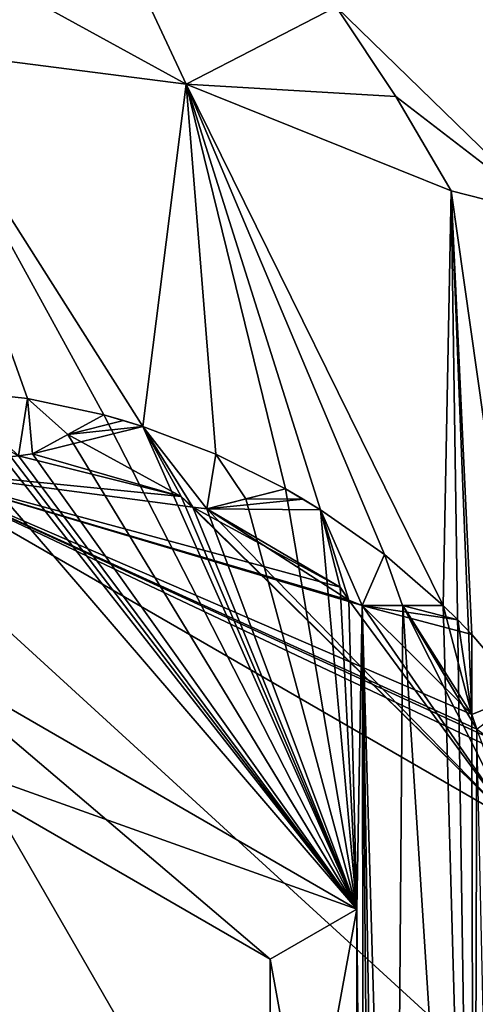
# Model space of a CAD drawing. Header units: metres. Extents: x -205 to 205, y -82 to 82.
# Tile 73 of 256: x -93.92 to -91.65, y -35.67 to -30.76. Entities that reach past the tile are written whole.
import ezdxf

# ---------------------------------------------------------------- set-up
doc = ezdxf.new("R2010")
doc.units = ezdxf.units.M
doc.layers.add('solid_PRT0003', color=7, linetype='CONTINUOUS')

msp = doc.modelspace()

# ---------------------------------------------------------------- linework, layer by layer
at = {"layer": 'solid_PRT0003'}
for points in [[(-200, -75), (-200, 75), (0, 75)], [(0, -75), (-200, -75), (0, 75)], [(-173.501572, -37.4888, 108.5), (-88.490875, 37.499069, 108.5), (-173.490875, 37.5112, 108.5)], [(-173.501572, -37.4888, 108.5), (-88.501579, -37.500927, 108.5), (-88.490875, 37.499069, 108.5)], [(-89.929092, -37.500725, 108.410858), (-172.074066, -37.489002, 108.410858), (-172.063354, 37.510998, 108.410858)], [(-89.918396, 37.499275, 108.410858), (-89.929092, -37.500725, 108.410858), (-172.063354, 37.510998, 108.410858)], [(-94.500549, -30.308723, 6.991273), (-94.500633, -30.902225, 75), (-93.087868, -31.083652, 75)], [(-93.402489, -30.407034, 6.991273), (-94.500549, -30.308723, 6.991273), (-93.087868, -31.083652, 75)], [(-93.402489, -30.407034, 6.991273), (-93.087868, -31.083652, 75), (-92.339272, -30.698534, 6.991273)], [(-91.419884, -30.582884, 6.983175), (-92.339272, -30.698534, 6.991273), (-91.265327, -31.743202, 75)], [(-92.339272, -30.698534, 6.991273), (-93.087868, -31.083652, 75), (-92.043228, -31.145321, 41.288704)], [(-92.339272, -30.698534, 6.991273), (-92.043228, -31.145321, 41.288704), (-91.265327, -31.743202, 75)], [(-93.302948, -32.788788, 75), (-93.087868, -31.083652, 75), (-94.500633, -30.902225, 75)], [(-93.49733, -32.731548, 75), (-93.302948, -32.788788, 75), (-94.500633, -30.902225, 75)], [(-93.87735, -32.65033, 75), (-93.49733, -32.731548, 75), (-94.500633, -30.902225, 75)], [(-94.263565, -32.607334, 75), (-93.87735, -32.65033, 75), (-94.500633, -30.902225, 75)], [(-93.302948, -32.788788, 75), (-92.939568, -32.926483, 75), (-93.087868, -31.083652, 75)], [(-91.80603, -33.681419, 75), (-91.766609, -31.615757, 75), (-93.087868, -31.083652, 75)], [(-92.043228, -31.145321, 41.288704), (-93.087868, -31.083652, 75), (-91.766609, -31.615757, 75)], [(-92.099915, -33.427174, 75), (-91.80603, -33.681419, 75), (-93.087868, -31.083652, 75)], [(-92.417648, -33.203434, 75), (-92.099915, -33.427174, 75), (-93.087868, -31.083652, 75)], [(-92.591682, -33.099651, 75), (-92.417648, -33.203434, 75), (-93.087868, -31.083652, 75)], [(-92.939568, -32.926483, 75), (-92.591682, -33.099651, 75), (-93.087868, -31.083652, 75)], [(-92.043228, -31.145321, 41.288704), (-91.766609, -31.615757, 75), (-91.265327, -31.743202, 75)], [(-91.80603, -33.681419, 75), (-91.653656, -39.16468, 75), (-91.766609, -31.615757, 75)], [(-91.411171, -34.120949, 75), (-91.265327, -31.743202, 75), (-91.766609, -31.615757, 75)], [(-91.664719, -34.223328, 75), (-91.766609, -31.615757, 75), (-91.653656, -39.16468, 75)], [(-91.663269, -33.825222, 75), (-91.411171, -34.120949, 75), (-91.766609, -31.615757, 75)], [(-91.664719, -34.223328, 75), (-91.663269, -33.825222, 75), (-91.766609, -31.615757, 75)], [(-94.466072, -32.600231, 75), (-94.50106, -33.885178, 75), (-92.236679, -35.192966, 75)], [(-94.466072, -32.600231, 75), (-92.236679, -35.192966, 75), (-94.263565, -32.607334, 75)], [(-93.87735, -32.65033, 6), (-93.87735, -32.65033, 75), (-94.263565, -32.607334, 75)], [(-92.236679, -35.192966, 75), (-93.992096, -32.898529, 75), (-94.263565, -32.607334, 75)], [(-94.263565, -32.607334, 55), (-93.87735, -32.65033, 6), (-94.263565, -32.607334, 75)], [(-93.923347, -32.935173, 6), (-93.87735, -32.65033, 6), (-94.263565, -32.607334, 6)], [(-94.263565, -32.607334, 26), (-94.263565, -32.607334, 6), (-93.87735, -32.65033, 6)], [(-94.263565, -32.607334, 26), (-93.87735, -32.65033, 6), (-94.263565, -32.607334, 55)], [(-93.923347, -32.935173, 6), (-93.852753, -32.925266, 6), (-93.87735, -32.65033, 6)], [(-93.49733, -32.731548, 55), (-93.49733, -32.731548, 75), (-93.87735, -32.65033, 75)], [(-93.49733, -32.731548, 6), (-93.87735, -32.65033, 75), (-93.87735, -32.65033, 6)], [(-93.49733, -32.731548, 26), (-93.87735, -32.65033, 75), (-93.49733, -32.731548, 6)], [(-93.49733, -32.731548, 26), (-93.49733, -32.731548, 55), (-93.87735, -32.65033, 75)], [(-93.676476, -32.829185, 6), (-93.49733, -32.731548, 6), (-93.87735, -32.65033, 6)], [(-93.852753, -32.925266, 6), (-93.676476, -32.829185, 6), (-93.87735, -32.65033, 6)], [(-93.49733, -32.731548, 55), (-93.852791, -32.925285, 75), (-93.676498, -32.829197, 75)], [(-93.676476, -32.829185, 55), (-93.852791, -32.925285, 75), (-93.49733, -32.731548, 55)], [(-93.852791, -32.925285, 26), (-93.49733, -32.731548, 6), (-93.676476, -32.829185, 6)], [(-93.676498, -32.829197, 26), (-93.49733, -32.731548, 6), (-93.852791, -32.925285, 26)], [(-92.236679, -35.192966, 75), (-93.49733, -32.731548, 75), (-93.676498, -32.829197, 75)], [(-93.49733, -32.731548, 55), (-93.676498, -32.829197, 75), (-93.49733, -32.731548, 75)], [(-93.49733, -32.731548, 26), (-93.49733, -32.731548, 6), (-93.676498, -32.829197, 26)], [(-93.399773, -32.758904, 26), (-93.49733, -32.731548, 26), (-93.676498, -32.829197, 26)], [(-93.302948, -32.788788, 26), (-93.399773, -32.758904, 26), (-93.676498, -32.829197, 26)], [(-93.676476, -32.829185, 55), (-93.49733, -32.731548, 55), (-93.302948, -32.788788, 55)], [(-92.236679, -35.192966, 75), (-93.302948, -32.788788, 75), (-93.49733, -32.731548, 75)], [(-93.49733, -32.731548, 55), (-93.399773, -32.758904, 55), (-93.302948, -32.788788, 55)], [(-93.399773, -32.758904, 26), (-93.399773, -32.758904, 55), (-93.49733, -32.731548, 55)], [(-93.399773, -32.758904, 26), (-93.49733, -32.731548, 55), (-93.49733, -32.731548, 26)], [(-93.302948, -32.788788, 26), (-93.302948, -32.788788, 55), (-93.399773, -32.758904, 55)], [(-93.302948, -32.788788, 26), (-93.399773, -32.758904, 55), (-93.399773, -32.758904, 26)], [(-93.302948, -32.788788, 26), (-93.676498, -32.829197, 26), (-93.852791, -32.925285, 26)], [(-93.112427, -33.138348, 26), (-93.302948, -32.788788, 26), (-93.852791, -32.925285, 26)], [(-93.676476, -32.829185, 55), (-93.302948, -32.788788, 55), (-93.112427, -33.138348, 55)], [(-92.939568, -32.926483, 6), (-92.939568, -32.926483, 75), (-93.302948, -32.788788, 75)], [(-92.236679, -35.192966, 75), (-93.112427, -33.138348, 75), (-93.302948, -32.788788, 75)], [(-93.112427, -33.138348, 55), (-93.302948, -32.788788, 75), (-93.112427, -33.138348, 75)], [(-93.302948, -32.788788, 55), (-92.939568, -32.926483, 6), (-93.302948, -32.788788, 75)], [(-93.302948, -32.788788, 55), (-93.302948, -32.788788, 75), (-93.112427, -33.138348, 55)], [(-93.054947, -33.190937, 6), (-93.302948, -32.788788, 6), (-93.112427, -33.138348, 6)], [(-93.302948, -32.788788, 26), (-93.112427, -33.138348, 6), (-93.302948, -32.788788, 6)], [(-93.112427, -33.138348, 26), (-93.112427, -33.138348, 6), (-93.302948, -32.788788, 26)], [(-92.984116, -33.198895, 6), (-92.939568, -32.926483, 6), (-93.302948, -32.788788, 6)], [(-93.302948, -32.788788, 26), (-93.302948, -32.788788, 6), (-92.939568, -32.926483, 6)], [(-93.054947, -33.190937, 6), (-92.984116, -33.198895, 6), (-93.302948, -32.788788, 6)], [(-93.302948, -32.788788, 26), (-92.939568, -32.926483, 6), (-93.302948, -32.788788, 55)], [(-93.852753, -32.925266, 55), (-93.852791, -32.925285, 75), (-93.676476, -32.829185, 55)], [(-93.852791, -32.925285, 26), (-93.676476, -32.829185, 6), (-93.852753, -32.925266, 6)], [(-92.236679, -35.192966, 75), (-93.676498, -32.829197, 75), (-93.852791, -32.925285, 75)], [(-93.852753, -32.925266, 55), (-93.676476, -32.829185, 55), (-93.112427, -33.138348, 55)], [(-92.236679, -35.192966, 75), (-93.92334, -32.935177, 75), (-93.992096, -32.898529, 75)], [(-94.500938, -33.000072, 55), (-93.923347, -32.935173, 55), (-93.112427, -33.138348, 55)], [(-93.112427, -33.138348, 26), (-93.92334, -32.935177, 26), (-94.500938, -33.000072, 26)], [(-93.923347, -32.935173, 55), (-93.852791, -32.925285, 75), (-93.852753, -32.925266, 55)], [(-93.852791, -32.925285, 26), (-93.852753, -32.925266, 6), (-93.923347, -32.935173, 6)], [(-93.923347, -32.935173, 55), (-93.852753, -32.925266, 55), (-93.112427, -33.138348, 55)], [(-93.923347, -32.935173, 55), (-93.92334, -32.935177, 75), (-93.852791, -32.925285, 75)], [(-93.852791, -32.925285, 26), (-93.923347, -32.935173, 6), (-93.92334, -32.935177, 26)], [(-92.236679, -35.192966, 75), (-93.852791, -32.925285, 75), (-93.92334, -32.935177, 75)], [(-93.112427, -33.138348, 26), (-93.852791, -32.925285, 26), (-93.92334, -32.935177, 26)], [(-92.984116, -33.198895, 6), (-92.789482, -33.149673, 6), (-92.939568, -32.926483, 6)], [(-92.591682, -33.099651, 55), (-92.591682, -33.099651, 75), (-92.939568, -32.926483, 75)], [(-92.591682, -33.099651, 6), (-92.939568, -32.926483, 75), (-92.939568, -32.926483, 6)], [(-92.591682, -33.099651, 26), (-92.939568, -32.926483, 75), (-92.591682, -33.099651, 6)], [(-92.591682, -33.099651, 26), (-92.591682, -33.099651, 55), (-92.939568, -32.926483, 75)], [(-92.789482, -33.149673, 6), (-92.591682, -33.099651, 6), (-92.939568, -32.926483, 6)], [(-94.500938, -33.000072, 55), (-91.581444, -34.338203, 55), (-91.087227, -34.615082, 55)], [(-91.470001, -34.750698, 55), (-94.500938, -33.000072, 55), (-91.087227, -34.615082, 55)], [(-94.500938, -33.000072, 55), (-91.639687, -34.297104, 55), (-91.581444, -34.338203, 55)], [(-94.500938, -33.000072, 55), (-91.664719, -34.223328, 55), (-91.639687, -34.297104, 55)], [(-94.500938, -33.000072, 55), (-92.210815, -33.679951, 55), (-91.664719, -34.223328, 55)], [(-94.500938, -33.000072, 55), (-92.277451, -33.654625, 55), (-92.210815, -33.679951, 55)], [(-94.500938, -33.000072, 55), (-92.320038, -33.589394, 55), (-92.277451, -33.654625, 55)], [(-94.500938, -33.000072, 55), (-93.054947, -33.190937, 55), (-92.320038, -33.589394, 55)], [(-94.500938, -33.000072, 55), (-93.112427, -33.138348, 55), (-93.054947, -33.190937, 55)], [(-94.500938, -33.000072, 26), (-94.500938, -33.000072, 55), (-91.470001, -34.750698, 55)], [(-91.469917, -34.750843, 26), (-94.500938, -33.000072, 26), (-91.470001, -34.750698, 55)], [(-93.112427, -33.138348, 26), (-94.500938, -33.000072, 26), (-91.469917, -34.750843, 26)], [(-92.591682, -33.099651, 55), (-92.984154, -33.198902, 75), (-92.789505, -33.149677, 75)], [(-92.789482, -33.149673, 55), (-92.984154, -33.198902, 75), (-92.591682, -33.099651, 55)], [(-92.984154, -33.198902, 26), (-92.591682, -33.099651, 6), (-92.789482, -33.149673, 6)], [(-92.789505, -33.149677, 26), (-92.591682, -33.099651, 6), (-92.984154, -33.198902, 26)], [(-92.236679, -35.192966, 75), (-92.591682, -33.099651, 75), (-92.789505, -33.149677, 75)], [(-92.591682, -33.099651, 55), (-92.789505, -33.149677, 75), (-92.591682, -33.099651, 75)], [(-92.591682, -33.099651, 26), (-92.591682, -33.099651, 6), (-92.789505, -33.149677, 26)], [(-92.50399, -33.150414, 26), (-92.591682, -33.099651, 26), (-92.789505, -33.149677, 26)], [(-92.789482, -33.149673, 55), (-92.591682, -33.099651, 55), (-92.50399, -33.150414, 55)], [(-92.236679, -35.192966, 75), (-92.417648, -33.203434, 75), (-92.591682, -33.099651, 75)], [(-92.50399, -33.150414, 26), (-92.50399, -33.150414, 55), (-92.591682, -33.099651, 55)], [(-92.50399, -33.150414, 26), (-92.591682, -33.099651, 55), (-92.591682, -33.099651, 26)], [(-92.236679, -35.192966, 75), (-93.054947, -33.190941, 75), (-93.112427, -33.138348, 75)], [(-93.112427, -33.138348, 55), (-93.112427, -33.138348, 75), (-93.054947, -33.190941, 75)], [(-93.112427, -33.138348, 55), (-93.054947, -33.190941, 75), (-93.054947, -33.190937, 55)], [(-93.054947, -33.190941, 26), (-93.054947, -33.190937, 6), (-93.112427, -33.138348, 6)], [(-93.054947, -33.190941, 26), (-93.112427, -33.138348, 6), (-93.112427, -33.138348, 26)], [(-93.054947, -33.190941, 26), (-93.112427, -33.138348, 26), (-91.469917, -34.750843, 26)], [(-92.984116, -33.198895, 55), (-92.984154, -33.198902, 75), (-92.789482, -33.149673, 55)], [(-92.984154, -33.198902, 26), (-92.789482, -33.149673, 6), (-92.984116, -33.198895, 6)], [(-92.236679, -35.192966, 75), (-92.789505, -33.149677, 75), (-92.984154, -33.198902, 75)], [(-92.50399, -33.150414, 26), (-92.789505, -33.149677, 26), (-92.984154, -33.198902, 26)], [(-92.417648, -33.203434, 26), (-92.50399, -33.150414, 26), (-92.984154, -33.198902, 26)], [(-92.984116, -33.198895, 55), (-92.789482, -33.149673, 55), (-92.50399, -33.150414, 55)], [(-92.984116, -33.198895, 55), (-92.50399, -33.150414, 55), (-92.417648, -33.203434, 55)], [(-92.417648, -33.203434, 26), (-92.417648, -33.203434, 55), (-92.50399, -33.150414, 55)], [(-92.417648, -33.203434, 26), (-92.50399, -33.150414, 55), (-92.50399, -33.150414, 26)], [(-93.054947, -33.190937, 55), (-93.054947, -33.190941, 75), (-92.984154, -33.198902, 75)], [(-93.054947, -33.190937, 55), (-92.984154, -33.198902, 75), (-92.984116, -33.198895, 55)], [(-92.984154, -33.198902, 26), (-92.984116, -33.198895, 6), (-93.054947, -33.190937, 6)], [(-92.984154, -33.198902, 26), (-93.054947, -33.190937, 6), (-93.054947, -33.190941, 26)], [(-93.054947, -33.190937, 55), (-92.984116, -33.198895, 55), (-92.320038, -33.589394, 55)], [(-92.236679, -35.192966, 75), (-92.984154, -33.198902, 75), (-93.054947, -33.190941, 75)], [(-92.984154, -33.198902, 26), (-93.054947, -33.190941, 26), (-91.469917, -34.750843, 26)], [(-92.277443, -33.654629, 26), (-92.984154, -33.198902, 26), (-91.469917, -34.750843, 26)], [(-92.320038, -33.589394, 26), (-92.417648, -33.203434, 26), (-92.984154, -33.198902, 26)], [(-92.277443, -33.654629, 26), (-92.320038, -33.589394, 26), (-92.984154, -33.198902, 26)], [(-92.984116, -33.198895, 55), (-92.417648, -33.203434, 55), (-92.320038, -33.589394, 55)], [(-92.099915, -33.427174, 6), (-92.099915, -33.427174, 75), (-92.417648, -33.203434, 75)], [(-92.236679, -35.192966, 75), (-92.320038, -33.589394, 75), (-92.417648, -33.203434, 75)], [(-92.320038, -33.589394, 55), (-92.417648, -33.203434, 75), (-92.320038, -33.589394, 75)], [(-92.417648, -33.203434, 55), (-92.099915, -33.427174, 6), (-92.417648, -33.203434, 75)], [(-92.417648, -33.203434, 55), (-92.417648, -33.203434, 75), (-92.320038, -33.589394, 55)], [(-92.277451, -33.654625, 6), (-92.417648, -33.203434, 6), (-92.320038, -33.589394, 6)], [(-92.417648, -33.203434, 26), (-92.320038, -33.589394, 6), (-92.417648, -33.203434, 6)], [(-92.320038, -33.589394, 26), (-92.320038, -33.589394, 6), (-92.417648, -33.203434, 26)], [(-92.210815, -33.679951, 6), (-92.099915, -33.427174, 6), (-92.417648, -33.203434, 6)], [(-92.417648, -33.203434, 26), (-92.417648, -33.203434, 6), (-92.099915, -33.427174, 6)], [(-92.277451, -33.654625, 6), (-92.210815, -33.679951, 6), (-92.417648, -33.203434, 6)], [(-92.417648, -33.203434, 26), (-92.099915, -33.427174, 6), (-92.417648, -33.203434, 55)], [(-92.210815, -33.679951, 6), (-92.010056, -33.680679, 6), (-92.099915, -33.427174, 6)], [(-91.80603, -33.681419, 55), (-91.80603, -33.681419, 75), (-92.099915, -33.427174, 75)], [(-91.80603, -33.681419, 6), (-92.099915, -33.427174, 75), (-92.099915, -33.427174, 6)], [(-91.80603, -33.681419, 26), (-92.099915, -33.427174, 75), (-91.80603, -33.681419, 6)], [(-91.80603, -33.681419, 26), (-91.80603, -33.681419, 55), (-92.099915, -33.427174, 75)], [(-92.010056, -33.680679, 6), (-91.80603, -33.681419, 6), (-92.099915, -33.427174, 6)], [(-92.236679, -35.192966, 75), (-92.277443, -33.654629, 75), (-92.320038, -33.589394, 75)], [(-92.320038, -33.589394, 55), (-92.320038, -33.589394, 75), (-92.277443, -33.654629, 75)], [(-92.320038, -33.589394, 55), (-92.277443, -33.654629, 75), (-92.277451, -33.654625, 55)], [(-92.277443, -33.654629, 26), (-92.277451, -33.654625, 6), (-92.320038, -33.589394, 6)], [(-92.277443, -33.654629, 26), (-92.320038, -33.589394, 6), (-92.320038, -33.589394, 26)], [(-92.277451, -33.654625, 55), (-92.277443, -33.654629, 75), (-92.210854, -33.679947, 75)], [(-92.277451, -33.654625, 55), (-92.210854, -33.679947, 75), (-92.210815, -33.679951, 55)], [(-92.210854, -33.679947, 26), (-92.210815, -33.679951, 6), (-92.277451, -33.654625, 6)], [(-92.210854, -33.679947, 26), (-92.277451, -33.654625, 6), (-92.277443, -33.654629, 26)], [(-92.236679, -35.192966, 75), (-92.210854, -33.679947, 75), (-92.277443, -33.654629, 75)], [(-92.210854, -33.679947, 26), (-92.277443, -33.654629, 26), (-91.469917, -34.750843, 26)], [(-92.236679, -35.192966, 75), (-92.198814, -39.475601, 75), (-92.210854, -33.679947, 75)], [(-92.210854, -33.679947, 75), (-92.123123, -39.217854, 75), (-92.051064, -39.188236, 75)], [(-92.007286, -33.680687, 75), (-92.210854, -33.679947, 75), (-92.051064, -39.188236, 75)], [(-92.210854, -33.679947, 75), (-92.160477, -39.278519, 75), (-92.123123, -39.217854, 75)], [(-92.210854, -33.679947, 75), (-92.198814, -39.475601, 75), (-92.160477, -39.278519, 75)], [(-91.80603, -33.681419, 55), (-92.210854, -33.679947, 75), (-92.007286, -33.680687, 75)], [(-92.010056, -33.680679, 55), (-92.210854, -33.679947, 75), (-91.80603, -33.681419, 55)], [(-92.210815, -33.679951, 55), (-92.210854, -33.679947, 75), (-92.010056, -33.680679, 55)], [(-92.210854, -33.679947, 26), (-91.80603, -33.681419, 6), (-92.010056, -33.680679, 6)], [(-92.007286, -33.680687, 26), (-91.80603, -33.681419, 6), (-92.210854, -33.679947, 26)], [(-92.210854, -33.679947, 26), (-92.010056, -33.680679, 6), (-92.210815, -33.679951, 6)], [(-92.007286, -33.680687, 26), (-92.210854, -33.679947, 26), (-91.469917, -34.750843, 26)], [(-92.210815, -33.679951, 55), (-91.663269, -33.825222, 55), (-91.664719, -34.223328, 55)], [(-92.210815, -33.679951, 55), (-91.733719, -33.752392, 55), (-91.663269, -33.825222, 55)], [(-92.210815, -33.679951, 55), (-92.010056, -33.680679, 55), (-91.733719, -33.752392, 55)], [(-92.007286, -33.680687, 75), (-92.051064, -39.188236, 75), (-91.653656, -39.16468, 75)], [(-92.010056, -33.680679, 55), (-91.80603, -33.681419, 55), (-91.733719, -33.752392, 55)], [(-92.007286, -33.680687, 75), (-91.653656, -39.16468, 75), (-91.80603, -33.681419, 75)], [(-91.80603, -33.681419, 55), (-92.007286, -33.680687, 75), (-91.80603, -33.681419, 75)], [(-91.80603, -33.681419, 26), (-91.80603, -33.681419, 6), (-92.007286, -33.680687, 26)], [(-91.639687, -34.297108, 26), (-92.007286, -33.680687, 26), (-91.469917, -34.750843, 26)], [(-91.664719, -34.223328, 26), (-91.80603, -33.681419, 26), (-92.007286, -33.680687, 26)], [(-91.639687, -34.297108, 26), (-91.664719, -34.223328, 26), (-92.007286, -33.680687, 26)], [(-91.733719, -33.752392, 26), (-91.733719, -33.752392, 55), (-91.80603, -33.681419, 55)], [(-91.733719, -33.752392, 26), (-91.80603, -33.681419, 55), (-91.80603, -33.681419, 26)], [(-91.664719, -34.223328, 26), (-91.733719, -33.752392, 26), (-91.80603, -33.681419, 26)], [(-91.663269, -33.825222, 26), (-91.663269, -33.825222, 55), (-91.733719, -33.752392, 55)], [(-91.663269, -33.825222, 26), (-91.733719, -33.752392, 55), (-91.733719, -33.752392, 26)], [(-91.664719, -34.223328, 26), (-91.663269, -33.825222, 26), (-91.733719, -33.752392, 26)], [(-91.664719, -34.223328, 55), (-91.663269, -33.825222, 75), (-91.664719, -34.223328, 75)], [(-91.663269, -33.825222, 55), (-91.663269, -33.825222, 75), (-91.664719, -34.223328, 55)], [(-91.664719, -34.223328, 6), (-91.411171, -34.120949, 6), (-91.663269, -33.825222, 6)], [(-91.663269, -33.825222, 26), (-91.664719, -34.223328, 6), (-91.663269, -33.825222, 6)], [(-91.664719, -34.223328, 26), (-91.664719, -34.223328, 6), (-91.663269, -33.825222, 26)], [(-91.411171, -34.120949, 6), (-91.411171, -34.120949, 75), (-91.663269, -33.825222, 75)], [(-91.663269, -33.825222, 55), (-91.411171, -34.120949, 6), (-91.663269, -33.825222, 75)], [(-91.663269, -33.825222, 26), (-91.663269, -33.825222, 6), (-91.411171, -34.120949, 6)], [(-91.663269, -33.825222, 26), (-91.411171, -34.120949, 6), (-91.663269, -33.825222, 55)], [(-94.501808, -39.114967, 6), (-92.237053, -37.807827, 6), (-94.50106, -33.885178, 6)], [(-92.66964, -35.442829, 74.500084), (-94.50106, -33.885178, 75), (-94.501137, -34.385071, 74.500084)], [(-94.501137, -34.385071, 6.499915), (-94.50106, -33.885178, 6), (-92.236679, -35.192966, 6)], [(-92.66964, -35.442829, 74.500084), (-92.236679, -35.192966, 75), (-94.50106, -33.885178, 75)], [(-92.237053, -37.807827, 6), (-92.236679, -35.192966, 6), (-94.50106, -33.885178, 6)], [(-91.664719, -34.223328, 6), (-91.639687, -34.297104, 6), (-91.411171, -34.120949, 6)], [(-91.639687, -34.297108, 75), (-91.664719, -34.223328, 75), (-91.653656, -39.16468, 75)], [(-91.664719, -34.223328, 55), (-91.664719, -34.223328, 75), (-91.639687, -34.297108, 75)], [(-91.664719, -34.223328, 55), (-91.639687, -34.297108, 75), (-91.639687, -34.297104, 55)], [(-91.639687, -34.297108, 26), (-91.639687, -34.297104, 6), (-91.664719, -34.223328, 6)], [(-91.639687, -34.297108, 26), (-91.664719, -34.223328, 6), (-91.664719, -34.223328, 26)], [(-91.639687, -34.297108, 75), (-91.653656, -39.16468, 75), (-91.543053, -38.609055, 75)], [(-92.66964, -35.442829, 6.499915), (-94.501137, -34.385071, 6.499915), (-92.236679, -35.192966, 6)], [(-94.501137, -34.385071, 74.500084), (-94.501137, -34.385071, 6.499915), (-92.66964, -35.442829, 6.499915)], [(-92.66964, -35.442829, 74.500084), (-94.501137, -34.385071, 74.500084), (-92.66964, -35.442829, 6.499915)], [(-92.669945, -37.557838, 74.500084), (-92.237053, -37.807827, 75), (-92.236679, -35.192966, 75)], [(-92.669945, -37.557838, 74.500084), (-92.236679, -35.192966, 75), (-92.66964, -35.442829, 74.500084)], [(-92.66964, -35.442829, 6.499915), (-92.236679, -35.192966, 6), (-92.237053, -37.807827, 6)], [(-92.236679, -35.192966, 75), (-92.237053, -37.807827, 75), (-92.198814, -39.475601, 75)], [(-92.669945, -37.557838, 6.499915), (-92.66964, -35.442829, 6.499915), (-92.237053, -37.807827, 6)], [(-92.66964, -35.442829, 74.500084), (-92.66964, -35.442829, 6.499915), (-92.669945, -37.557838, 6.499915)], [(-92.669945, -37.557838, 74.500084), (-92.66964, -35.442829, 74.500084), (-92.669945, -37.557838, 6.499915)]]:
    msp.add_3dface(points, dxfattribs=at)

doc.saveas('drawing.dxf')
